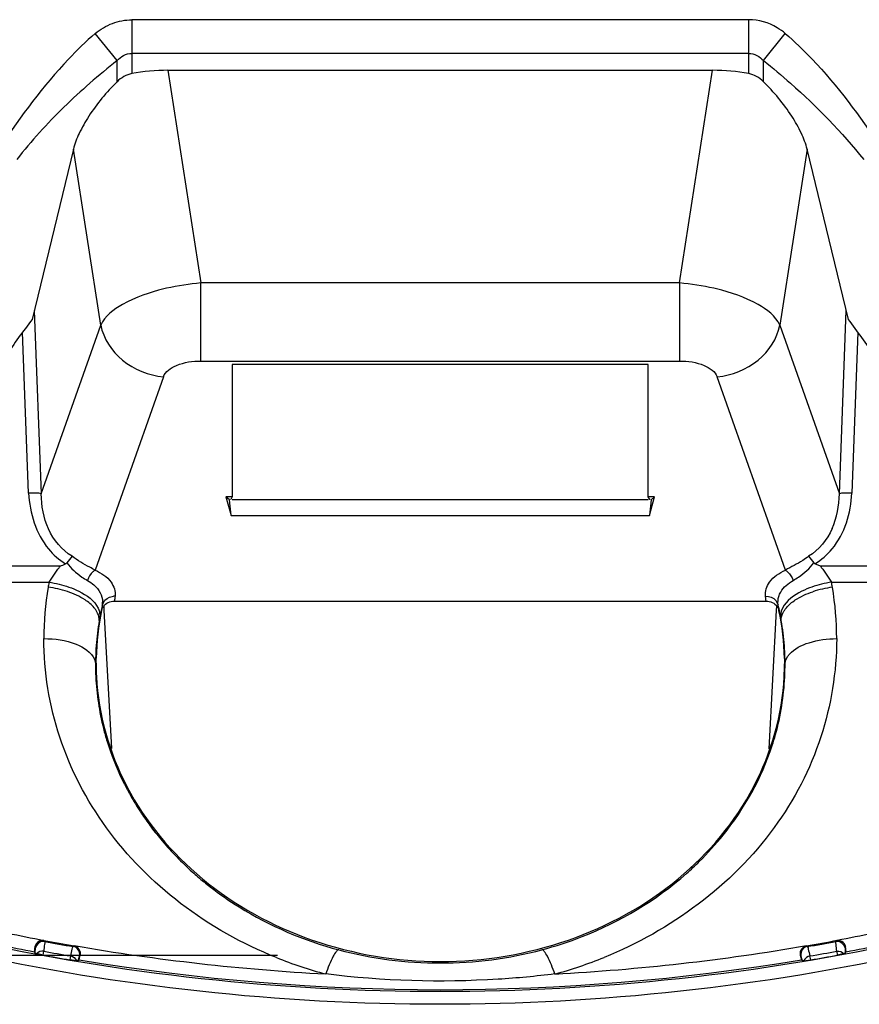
# Model space of a CAD drawing. Header units: inches. Extents: x 0 to 17, y 0 to 11.
# Tile 29 of 104: x 4.053 to 4.309, y 6.151 to 6.451. Entities that reach past the tile are written whole.
import ezdxf

# ---------------------------------------------------------------- set-up
doc = ezdxf.new("R2010")
doc.units = ezdxf.units.IN
doc.header["$LTSCALE"] = 0.935
doc.header["$MEASUREMENT"] = 0
doc.layers.add('1', color=7, linetype='CONTINUOUS')
doc.layers.add('2', color=7, linetype='CONTINUOUS')

msp = doc.modelspace()

# ---------------------------------------------------------------- linework, layer by layer
at = {"layer": '1', "color": 7, "linetype": 'Continuous'}
for p, q in [((4.2751909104, 6.4511555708), (4.087280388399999, 6.451154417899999)), ((4.087280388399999, 6.451154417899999), (4.087280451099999, 6.434776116)), ((4.275190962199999, 6.4347771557), (4.2751909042, 6.4511555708)), ((4.0827706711, 6.438725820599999), (4.0761279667, 6.4469783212)), ((4.279700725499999, 6.4387455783), (4.2863439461, 6.446979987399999)), ((4.275190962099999, 6.440926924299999), (4.087280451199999, 6.440925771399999)), ((4.0827703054, 6.432307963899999), (4.0827703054, 6.4387343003)), ((4.279700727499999, 6.4323005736), (4.279700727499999, 6.438745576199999)), ((4.098278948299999, 6.435770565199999), (4.2641929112, 6.435771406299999)), ((4.069465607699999, 6.4117784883), (4.056918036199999, 6.359917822)), ((4.305553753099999, 6.3599194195), (4.293006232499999, 6.4117792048)), ((4.078863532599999, 6.2713487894), (4.078799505, 6.272540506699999)), ((4.078863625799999, 6.2713487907), (4.078799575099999, 6.272540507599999)), ((4.081128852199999, 6.2292118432), (4.078863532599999, 6.2713487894)), ((4.283610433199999, 6.271351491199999), (4.2813413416, 6.229143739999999)), ((4.2836742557, 6.272540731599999), (4.2836103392, 6.2713514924)), ((4.283674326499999, 6.272540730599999), (4.283610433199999, 6.271351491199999)), ((3.999813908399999, 6.1663071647), (4.131692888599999, 6.1663071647))]:
    msp.add_line(p, q, dxfattribs=at)
for centre, radius, start, end in [((4.219804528, 6.234240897), 0.2057345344, 142.347609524, 146.2082328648), ((4.142096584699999, 6.233816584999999), 0.2064465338, 33.8013690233, 37.6492262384)]:
    msp.add_arc(centre, radius, start, end, dxfattribs=at)
for centre, major_axis, ratio, start_param, end_param in [((4.0990881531, 6.419779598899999), (0.0318377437, -0.0005431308), 0.501974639, 1.604777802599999, 1.959291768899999), ((4.263383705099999, 6.4197804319), (0.0318377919, 0.0005435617), 0.5019736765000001, 1.182309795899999, 1.536808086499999)]:
    msp.add_ellipse(centre, major_axis=major_axis, ratio=ratio, start_param=start_param, end_param=end_param, dxfattribs=at)
for points, knots in [([(4.076127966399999, 6.446978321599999), (4.077658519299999, 6.448290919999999), (4.081197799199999, 6.450410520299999), (4.085263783, 6.4511544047), (4.087280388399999, 6.451154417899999)], [0, 0, 0, 0, 0.4999633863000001, 1, 1, 1, 1]), ([(4.286343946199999, 6.446979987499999), (4.2855735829, 6.447636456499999), (4.282320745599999, 6.450000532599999), (4.278195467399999, 6.4511856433), (4.2751909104, 6.4511555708)], [0, 0, 0, 0, 0.2519722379, 1, 1, 1, 1]), ([(4.076127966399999, 6.446978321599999), (4.0732617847, 6.444541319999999), (4.0624443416, 6.434043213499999), (4.053510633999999, 6.4218210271), (4.047185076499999, 6.4124846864)], [0, 0, 0, 0, 0.2501516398, 1, 1, 1, 1]), ([(4.286343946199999, 6.446979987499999), (4.289185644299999, 6.4445144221), (4.3000561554, 6.434079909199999), (4.308988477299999, 6.421839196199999), (4.315288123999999, 6.412484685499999)], [0, 0, 0, 0, 0.2501443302, 1, 1, 1, 1]), ([(4.082770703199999, 6.438725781), (4.0833495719, 6.4393409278), (4.084698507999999, 6.440437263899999), (4.08641766, 6.440924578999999), (4.087280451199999, 6.440925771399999)], [0, 0, 0, 0, 0.4946980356, 1, 1, 1, 1]), ([(4.275191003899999, 6.440926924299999), (4.2760517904, 6.4409255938), (4.2777687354, 6.440447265), (4.2791203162, 6.4393579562), (4.279700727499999, 6.438745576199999)], [0, 0, 0, 0, 0.5050025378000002, 1, 1, 1, 1]), ([(4.0827703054, 6.4387343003), (4.0771601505, 6.434272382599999), (4.066300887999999, 6.4248826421), (4.056636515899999, 6.4142350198), (4.0522066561, 6.4086075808)], [0, 0, 0, 0, 0.5002211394, 1, 1, 1, 1]), ([(4.2796974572, 6.4387415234), (4.282506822, 6.4365059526), (4.293494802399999, 6.4273041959), (4.303556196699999, 6.416958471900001), (4.310262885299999, 6.408566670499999)], [0, 0, 0, 0, 0.2504951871, 1, 1, 1, 1]), ([(4.082770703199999, 6.4322994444), (4.0795413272, 6.429108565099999), (4.075316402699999, 6.424033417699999), (4.071231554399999, 6.4168809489), (4.069875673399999, 6.4134225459), (4.069465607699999, 6.4117784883)], [0, 0, 0, 0, 0.55189406, 0.7940161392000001, 1, 1, 1, 1]), ([(4.2930062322, 6.4117792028), (4.2925954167, 6.413426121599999), (4.291232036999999, 6.4168902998), (4.287131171, 6.424056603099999), (4.2828928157, 6.42914341), (4.2796526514, 6.4323412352)], [0, 0, 0, 0, 0.2058349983, 0.4479430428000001, 1, 1, 1, 1])]:
    msp.add_open_spline(points, degree=3, knots=knots, dxfattribs=at)
for points in [[(4.087280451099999, 6.434776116), (4.0855948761, 6.434459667), (4.083990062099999, 6.433505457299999), (4.082770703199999, 6.4322994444)], [(4.2796526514, 6.4323412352), (4.278447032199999, 6.433531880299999), (4.2768563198, 6.4344645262), (4.275190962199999, 6.4347771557)]]:
    msp.add_open_spline(points, degree=3, dxfattribs=at)
at = {"layer": '2', "color": 7, "linetype": 'Continuous'}
for p, q in [((4.098278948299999, 6.435770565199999), (4.108321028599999, 6.3710077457)), ((4.2541507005, 6.3710077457), (4.2641929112, 6.435771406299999)), ((4.077774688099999, 6.3581920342), (4.069465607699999, 6.4117784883)), ((4.2930062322, 6.4117792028), (4.284697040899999, 6.3581920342)), ((4.2541507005, 6.3710077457), (4.108321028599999, 6.3710077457)), ((4.108321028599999, 6.347227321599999), (4.108321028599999, 6.3710077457)), ((4.2541507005, 6.3710077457), (4.2541507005, 6.347227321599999)), ((4.0575469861, 6.3625723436), (4.0596503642, 6.306797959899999)), ((4.302821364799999, 6.306797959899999), (4.3049248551, 6.3625753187)), ((4.0596503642, 6.306797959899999), (4.077774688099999, 6.3581920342)), ((4.284697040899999, 6.3581920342), (4.302821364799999, 6.306797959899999)), ((4.0558320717, 6.307013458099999), (4.053984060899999, 6.3560163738)), ((4.308487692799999, 6.3560175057), (4.306639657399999, 6.307013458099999)), ((4.108321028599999, 6.347227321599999), (4.2541507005, 6.347227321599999)), ((4.2446166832, 6.346218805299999), (4.117855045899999, 6.346218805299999)), ((4.117855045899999, 6.346218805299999), (4.117855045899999, 6.3058534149)), ((4.2446166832, 6.3058534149), (4.2446166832, 6.346218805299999)), ((4.096866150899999, 6.342421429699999), (4.0761050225, 6.2835503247)), ((4.2863710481, 6.2835380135), (4.265605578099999, 6.342421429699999)), ((4.117855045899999, 6.3058534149), (4.1159466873, 6.3058534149)), ((4.117026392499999, 6.304929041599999), (4.1159466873, 6.3058534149)), ((4.1159466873, 6.3058534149), (4.117534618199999, 6.300152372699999)), ((4.117534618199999, 6.300152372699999), (4.117026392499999, 6.304929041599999)), ((4.117855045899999, 6.3058534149), (4.117391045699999, 6.3051106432)), ((4.117855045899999, 6.305103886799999), (4.2446166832, 6.305103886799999)), ((4.2465250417, 6.3058534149), (4.2446166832, 6.3058534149)), ((4.245080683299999, 6.3051106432), (4.2446166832, 6.3058534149)), ((4.244937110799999, 6.300152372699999), (4.2465250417, 6.3058534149)), ((4.245445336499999, 6.304929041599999), (4.244937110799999, 6.300152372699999)), ((4.2465250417, 6.3058534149), (4.245445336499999, 6.304929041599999)), ((4.117534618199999, 6.300152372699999), (4.244937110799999, 6.300152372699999)), ((4.069045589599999, 6.287779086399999), (4.067445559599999, 6.2857884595)), ((4.2934267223, 6.2877794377), (4.295026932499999, 6.285788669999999)), ((4.2970581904, 6.284742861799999), (4.2953800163, 6.2855005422)), ((4.065415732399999, 6.284742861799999), (3.9623382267, 6.284742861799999)), ((4.0620332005, 6.2798640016), (4.064733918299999, 6.2838010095)), ((4.400133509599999, 6.284742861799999), (4.2970581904, 6.284742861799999)), ((4.297739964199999, 6.2838010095), (4.3004403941, 6.2798640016)), ((3.9623382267, 6.2798640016), (4.062033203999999, 6.2798640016)), ((4.300440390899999, 6.2798640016), (4.4001335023, 6.2798640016)), ((4.080418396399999, 6.275306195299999), (4.0816966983, 6.2755856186)), ((4.0819415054, 6.274112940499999), (4.280532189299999, 6.274112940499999)), ((4.283463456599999, 6.274345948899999), (4.2841767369, 6.2729969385)), ((4.077042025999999, 6.271981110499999), (4.0774254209, 6.270991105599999)), ((4.0774254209, 6.270991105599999), (4.0775652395, 6.269449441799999)), ((4.078235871, 6.272586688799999), (4.078297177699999, 6.272997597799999)), ((4.285083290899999, 6.2710200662), (4.2849082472, 6.269450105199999)), ((4.285493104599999, 6.272020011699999), (4.285083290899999, 6.2710200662)), ((4.075873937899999, 6.2563964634), (4.0761986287, 6.2551378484)), ((4.076199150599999, 6.255137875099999), (4.076383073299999, 6.2551415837)), ((4.076383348, 6.2551751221), (4.076407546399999, 6.256734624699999)), ((4.286076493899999, 6.256679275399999), (4.286082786, 6.2550053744)), ((4.286092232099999, 6.255141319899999), (4.286274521, 6.255137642)), ((4.0577399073, 6.1687972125), (4.0575598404, 6.1673292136)), ((4.057912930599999, 6.168548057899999), (4.0577399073, 6.1687972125)), ((4.057852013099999, 6.166907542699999), (4.0579127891, 6.1685466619)), ((4.0606657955, 6.1704596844), (4.060238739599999, 6.170494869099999)), ((4.0606657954, 6.170459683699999), (4.0604648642, 6.170748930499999)), ((4.069685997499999, 6.1691016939), (4.0694173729, 6.168912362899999)), ((4.293055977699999, 6.168911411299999), (4.292787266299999, 6.1691006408)), ((4.302234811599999, 6.170494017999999), (4.301807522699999, 6.1704588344)), ((4.302009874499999, 6.170750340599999), (4.301807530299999, 6.170458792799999)), ((4.3047333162, 6.168796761), (4.3045603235, 6.168547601)), ((4.304560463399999, 6.168546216), (4.3046215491, 6.1669067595)), ((4.3049137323, 6.1673285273), (4.3047333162, 6.168796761)), ((4.0575598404, 6.1673292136), (4.057851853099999, 6.166907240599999)), ((4.058224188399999, 6.1667328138), (4.057848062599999, 6.1668870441)), ((4.0598249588, 6.166376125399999), (4.0582280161, 6.1667532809)), ((4.0603015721, 6.166296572), (4.0598249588, 6.166376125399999)), ((4.0603015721, 6.166296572), (4.0604476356, 6.167506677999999)), ((4.068609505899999, 6.166063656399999), (4.0683317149, 6.1648768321)), ((4.0713474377, 6.1661712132), (4.0708424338, 6.164610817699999)), ((4.0712332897, 6.164886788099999), (4.0715670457, 6.166327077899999)), ((4.0715670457, 6.166327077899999), (4.071347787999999, 6.166172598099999)), ((4.291125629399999, 6.166171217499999), (4.290906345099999, 6.1663256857)), ((4.290906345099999, 6.1663256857), (4.291240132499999, 6.164885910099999)), ((4.291631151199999, 6.164609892), (4.2911259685, 6.1661698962)), ((4.2941422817, 6.1648759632), (4.2938642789, 6.1660627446)), ((4.302026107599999, 6.1675059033), (4.3021723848, 6.166295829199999)), ((4.302654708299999, 6.1663748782), (4.3021723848, 6.166295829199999)), ((4.304245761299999, 6.166752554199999), (4.302654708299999, 6.1663748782)), ((4.304625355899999, 6.166887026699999), (4.304249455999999, 6.1667328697)), ((4.3046217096, 6.1669064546), (4.3049137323, 6.1673285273)), ((4.070436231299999, 6.164594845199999), (4.0683317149, 6.1648768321)), ((4.070837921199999, 6.164583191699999), (4.070431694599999, 6.1645677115)), ((4.070842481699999, 6.164610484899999), (4.0712332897, 6.164886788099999)), ((4.291240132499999, 6.164885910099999), (4.291631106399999, 6.1646095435)), ((4.292041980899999, 6.1645677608), (4.2916355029, 6.1645832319)), ((4.292037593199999, 6.1645939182), (4.2941422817, 6.1648759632))]:
    msp.add_line(p, q, dxfattribs=at)
for points in [[(4.0670952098, 6.285494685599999), (4.067228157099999, 6.285569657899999), (4.0673465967, 6.2856687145), (4.067445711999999, 6.2857878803)], [(4.295026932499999, 6.285788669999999), (4.295124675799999, 6.285670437), (4.2952432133, 6.285571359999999), (4.2953774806, 6.2854952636)], [(4.0604648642, 6.170748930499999), (4.0603218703, 6.170770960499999), (4.0601792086, 6.170784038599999), (4.0600274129, 6.170788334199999)], [(4.071567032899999, 6.1663271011), (4.071585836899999, 6.166432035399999), (4.071600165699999, 6.1665393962), (4.0716136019, 6.166728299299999)], [(4.290859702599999, 6.166726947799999), (4.2908732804, 6.1665370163), (4.2908876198, 6.1664299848), (4.290906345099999, 6.166325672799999)]]:
    msp.add_lwpolyline(points, dxfattribs=at)
for centre, radius, start, end in [((4.113230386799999, 6.3027677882), 0.0683587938, 102.9817204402, 103.6924948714), ((4.114530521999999, 6.2968427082), 0.0744245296, 94.78594674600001, 102.9323692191), ((4.2479424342, 6.2968501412), 0.0744170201, 77.07529938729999, 85.2145173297), ((4.2492367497, 6.302750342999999), 0.0683768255, 76.30724299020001, 77.02655114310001), ((4.1207529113, 6.3031376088), 0.0038980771, 149.5918917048, 151.1841908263), ((4.241718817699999, 6.3031376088), 0.0038980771, 28.81580917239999, 30.4081082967), ((4.0174281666, 6.3945283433), 0.1198129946, 293.6102801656, 294.4902276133), ((3.9535461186, 6.3650112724), 0.137687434, 323.8560466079, 324.3398975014), ((4.4089300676, 6.365008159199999), 0.1376874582, 215.6585009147, 216.1423418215), ((4.155963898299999, 6.262581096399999), 0.0955074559, 169.5743935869, 170.1369938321), ((4.2065523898, 6.262592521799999), 0.0954633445, 9.4981961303, 10.4233019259), ((4.156006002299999, 6.262619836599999), 0.0955436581, 170.5257604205, 179.9551788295), ((4.1559002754, 6.2625922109), 0.0954428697, 170.1370251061, 170.4989293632), ((4.304879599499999, 6.2466575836), 0.0319614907, 97.50140498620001, 108.5132075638), ((4.206440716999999, 6.262620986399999), 0.0955699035, 0.0439528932, 9.470487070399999), ((4.0729938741, 6.273831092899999), 0.0053683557, 351.0612083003, 0.0972462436), ((4.082017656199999, 6.2711510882), 0.0044461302, 88.3311459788, 94.13967677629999), ((4.156548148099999, 6.2645198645), 0.075220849, 171.5330167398, 172.6730757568), ((4.205912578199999, 6.2645208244), 0.0752335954, 8.084636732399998, 8.4648799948), ((4.2059927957, 6.2645321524), 0.0751525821, 7.3241710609, 8.084687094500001), ((4.155430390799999, 6.255115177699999), 0.0790480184, 168.1812550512, 178.8258317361), ((4.1769009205, 6.250751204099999), 0.1010804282, 167.9724563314, 169.3397906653), ((4.177124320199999, 6.2507039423), 0.1013087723, 167.5105131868, 167.9726419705), ((4.1565563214, 6.2611111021), 0.0791566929, 171.664281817, 172.5972112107), ((4.176647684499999, 6.250809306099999), 0.1008206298, 167.2869993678, 167.5103955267), ((4.2059086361, 6.261112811), 0.0791651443, 7.8115797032, 8.6342431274), ((4.1847389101, 6.2506367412), 0.1019207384, 11.3084969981, 12.6731069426), ((4.205989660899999, 6.261124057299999), 0.0790833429, 7.4001446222, 7.8114859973), ((4.2066130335, 6.2550615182), 0.0794799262, 1.1662952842, 11.795147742), ((4.1845100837, 6.250591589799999), 0.1021539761, 10.6383298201, 11.3081626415), ((4.155355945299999, 6.2548096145), 0.079156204, 170.2726380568, 173.0504524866), ((4.1559213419, 6.2547132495), 0.0797297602, 169.9650585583, 170.2729710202), ((4.1559835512, 6.254702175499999), 0.0797929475, 169.3493496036, 169.9650121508), ((4.2065295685, 6.2547136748), 0.0797519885, 9.724011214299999, 10.6482134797), ((4.207121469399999, 6.254814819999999), 0.0791515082, 6.9360703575, 9.7242184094), ((4.155438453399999, 6.2548024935), 0.0792389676, 173.0525598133, 175.8244108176), ((4.2070118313, 6.254804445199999), 0.0792615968, 4.1527611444, 6.9339443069), ((4.1561011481, 6.2547569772), 0.0799032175, 175.8264598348, 178.5744281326), ((4.206318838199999, 6.2547570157), 0.0799562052, 1.394558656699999, 4.1506982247), ((4.1556929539, 6.254826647), 0.0794949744, 179.7756909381, 182.7053681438), ((4.156896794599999, 6.2547345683), 0.0806991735, 178.5725934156, 179.7136599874), ((4.154164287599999, 6.2551793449), 0.0777809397, 180.0031106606, 182.9911031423), ((4.206820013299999, 6.254825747), 0.0794549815, 357.3041630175, 0.2249130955), ((4.205508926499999, 6.2547345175), 0.0807664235, 0.2859720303, 1.396519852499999), ((4.2090010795, 6.2550091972), 0.0770923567, 357.1064585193, 359.9970628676), ((4.1559115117, 6.254853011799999), 0.0797145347, 182.7168823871, 194.1860316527), ((4.2064237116, 6.254871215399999), 0.0798529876, 344.4541482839, 357.2849490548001), ((4.1557530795, 6.2548417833), 0.079558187, 194.2061540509, 197.1271678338), ((4.1586186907, 6.2557961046), 0.0825777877, 197.1744160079, 206.0756735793), ((4.2066551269, 6.254839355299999), 0.0796215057, 341.9296119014, 344.4316053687), ((4.1616148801, 6.2572132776), 0.0858919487, 206.0462735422, 209.4879145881), ((4.163382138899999, 6.258216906), 0.0879243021, 209.4903272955, 213.3118814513), ((4.164470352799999, 6.2589187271), 0.0892191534, 213.3047303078, 213.9829814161), ((4.165416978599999, 6.259566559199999), 0.090366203, 213.9880990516, 216.9522021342), ((4.167076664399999, 6.260819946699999), 0.0924459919, 216.9546260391, 220.261404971), ((4.1701979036, 6.263534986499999), 0.0965825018, 220.2938402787, 228.0883291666), ((4.192269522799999, 6.263572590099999), 0.0966200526, 311.4661729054, 314.6375187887), ((4.1719086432, 6.265364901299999), 0.0990870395, 228.0589914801, 229.3963973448), ((4.1724147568, 6.2659597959), 0.0998680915, 229.3980689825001, 232.1503771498), ((4.2290522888, 7.0389174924), 0.8843348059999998, 257.5497275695, 259.0108638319), ((4.181466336, 6.8149270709), 0.6552588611, 280.617103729, 282.5710648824), ((4.180866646, 6.818396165), 0.6626406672, 257.4340387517, 259.2756672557), ((4.181490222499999, 6.8187479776), 0.663009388, 280.7285691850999, 282.5697274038), ((4.182210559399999, 6.8235694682), 0.6640247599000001, 259.436475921, 260.2444838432), ((4.181828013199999, 6.830238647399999), 0.670811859, 259.5940700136, 260.3532367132), ((4.181735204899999, 6.8192060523), 0.6595946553, 260.2211907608, 266.9228332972), ((4.1808130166, 6.8184794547), 0.6588701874, 273.0738652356, 279.7830525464), ((4.1776625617, 6.837765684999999), 0.6784594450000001, 279.7687131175, 280.5777363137), ((4.1807816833, 6.8294050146), 0.6699681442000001, 279.6471977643, 280.4073188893), ((4.179576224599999, 6.817496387), 0.6620329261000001, 259.6206637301, 260.326438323), ((4.181705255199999, 6.829537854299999), 0.6730442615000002, 259.6207624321, 260.3263358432), ((4.180056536, 6.2870555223), 0.1309126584, 248.1525697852, 255.0696537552), ((4.1811599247, 6.2896565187), 0.1337509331, 285.1625077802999, 291.9535880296), ((4.180930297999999, 6.828557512), 0.6720516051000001, 279.67410045, 280.3807146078), ((4.182875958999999, 6.817554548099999), 0.6620948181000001, 279.6745635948, 280.3802707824), ((4.181243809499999, 6.824637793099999), 0.6688591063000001, 260.5335622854, 279.4652432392)]:
    msp.add_arc(centre, radius, start, end, dxfattribs=at)
for points, knots in [([(4.0970491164, 6.369183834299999), (4.0926832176, 6.368120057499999), (4.0856238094, 6.365754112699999), (4.0790370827, 6.360960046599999), (4.077774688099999, 6.3581920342)], [0, 0, 0, 0, 0.5962946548, 1, 1, 1, 1]), ([(4.284697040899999, 6.3581920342), (4.2834345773, 6.360960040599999), (4.276847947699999, 6.365754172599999), (4.269788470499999, 6.368120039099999), (4.2654225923, 6.369183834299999)], [0, 0, 0, 0, 0.403708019, 1, 1, 1, 1]), ([(4.077774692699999, 6.3581920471), (4.078584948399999, 6.3540796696), (4.083785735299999, 6.346167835), (4.092400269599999, 6.342848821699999), (4.0968661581, 6.342421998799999)], [0, 0, 0, 0, 0.4830139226, 1, 1, 1, 1]), ([(4.265605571, 6.342421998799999), (4.270071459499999, 6.342848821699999), (4.278685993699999, 6.346167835), (4.283886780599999, 6.3540796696), (4.284697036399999, 6.3581920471)], [0, 0, 0, 0, 0.5169860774, 1, 1, 1, 1]), ([(4.096866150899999, 6.342421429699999), (4.0974572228, 6.344071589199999), (4.101565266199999, 6.346711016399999), (4.1057846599, 6.3472189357), (4.108321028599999, 6.347227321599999)], [0, 0, 0, 0, 0.408659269, 1, 1, 1, 1]), ([(4.2541507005, 6.347227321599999), (4.256686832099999, 6.3472239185), (4.260914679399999, 6.3467124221), (4.265002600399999, 6.3440675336), (4.265605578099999, 6.342421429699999)], [0, 0, 0, 0, 0.5912837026, 1, 1, 1, 1]), ([(4.0596503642, 6.306797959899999), (4.0592210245, 6.306988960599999), (4.057895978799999, 6.3070045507), (4.0566394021, 6.307043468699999), (4.0558320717, 6.307013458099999)], [0, 0, 0, 0, 0.3677490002, 1, 1, 1, 1]), ([(4.069045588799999, 6.2877790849), (4.0659273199, 6.289681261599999), (4.061004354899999, 6.295760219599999), (4.059708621, 6.3031519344), (4.0596503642, 6.306797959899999)], [0, 0, 0, 0, 0.5004221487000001, 1, 1, 1, 1]), ([(4.3066396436, 6.3070134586), (4.3058323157, 6.307043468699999), (4.3045757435, 6.3070045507), (4.303250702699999, 6.306988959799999), (4.302821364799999, 6.306797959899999)], [0, 0, 0, 0, 0.632251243, 1, 1, 1, 1]), ([(4.067445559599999, 6.2857884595), (4.0686693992, 6.284068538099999), (4.0707974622, 6.282174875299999), (4.073168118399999, 6.2807737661), (4.0737252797, 6.2804422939)], [0, 0, 0, 0, 0.7650388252, 1, 1, 1, 1]), ([(4.0761050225, 6.2835503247), (4.0755527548, 6.283845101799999), (4.0731199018, 6.2851107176), (4.0707337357, 6.2864997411), (4.069045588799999, 6.2877790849)], [0, 0, 0, 0, 0.2281254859, 1, 1, 1, 1]), ([(4.293426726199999, 6.287779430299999), (4.292846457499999, 6.2873363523), (4.2906161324, 6.285726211), (4.288147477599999, 6.284495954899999), (4.286367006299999, 6.2835494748)], [0, 0, 0, 0, 0.2658254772, 1, 1, 1, 1]), ([(4.288747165, 6.280441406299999), (4.2893043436, 6.280773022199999), (4.2916751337, 6.282174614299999), (4.293803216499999, 6.2840688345), (4.2950269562, 6.285789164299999)], [0, 0, 0, 0, 0.2349622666, 1, 1, 1, 1]), ([(4.076105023, 6.2835502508), (4.0758500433, 6.283411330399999), (4.0747775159, 6.282623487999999), (4.0740542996, 6.2814191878), (4.0737252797, 6.2804422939)], [0, 0, 0, 0, 0.219779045, 1, 1, 1, 1]), ([(4.0761051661, 6.283550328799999), (4.0779289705, 6.2827002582), (4.081057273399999, 6.2807805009), (4.0823675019, 6.277074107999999), (4.082147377, 6.2755953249)], [0, 0, 0, 0, 0.5737194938, 1, 1, 1, 1]), ([(4.280326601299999, 6.275595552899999), (4.280138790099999, 6.277078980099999), (4.281383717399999, 6.280780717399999), (4.2845432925, 6.2826987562), (4.2863710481, 6.2835380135)], [0, 0, 0, 0, 0.4264279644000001, 1, 1, 1, 1]), ([(4.286367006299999, 6.2835494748), (4.286623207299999, 6.283412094), (4.287670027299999, 6.2825909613), (4.2884186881, 6.281416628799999), (4.288747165, 6.280441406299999)], [0, 0, 0, 0, 0.2202740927, 1, 1, 1, 1]), ([(4.0737252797, 6.2804422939), (4.074439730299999, 6.280042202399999), (4.076708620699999, 6.2785107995), (4.078359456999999, 6.2757784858), (4.078362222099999, 6.2738402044)], [0, 0, 0, 0, 0.2969928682, 1, 1, 1, 1]), ([(4.28436619, 6.275519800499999), (4.2845113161, 6.275988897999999), (4.285435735, 6.278035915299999), (4.287245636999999, 6.2795714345), (4.288747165, 6.280441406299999)], [0, 0, 0, 0, 0.2205521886, 1, 1, 1, 1]), ([(4.068079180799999, 6.2784102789), (4.0691198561, 6.278044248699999), (4.072502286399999, 6.2766226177), (4.075876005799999, 6.274318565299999), (4.077042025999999, 6.271981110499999)], [0, 0, 0, 0, 0.2969250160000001, 1, 1, 1, 1]), ([(4.294447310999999, 6.278399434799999), (4.293408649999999, 6.278037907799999), (4.290014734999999, 6.276659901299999), (4.2866876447, 6.2743346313), (4.285493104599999, 6.272020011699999)], [0, 0, 0, 0, 0.2968796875, 1, 1, 1, 1]), ([(4.076395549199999, 6.2712865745), (4.0762083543, 6.2715742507), (4.075269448, 6.2728279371), (4.074038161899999, 6.273843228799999), (4.073016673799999, 6.274509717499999)], [0, 0, 0, 0, 0.2196027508, 1, 1, 1, 1]), ([(4.2860670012, 6.271267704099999), (4.2862509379, 6.2715520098), (4.287171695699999, 6.2727899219), (4.2883784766, 6.273796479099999), (4.289380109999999, 6.2744589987)], [0, 0, 0, 0, 0.2199484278, 1, 1, 1, 1]), ([(4.0773377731, 6.2681838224), (4.077403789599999, 6.2689605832), (4.077104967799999, 6.270081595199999), (4.076565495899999, 6.271025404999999), (4.076395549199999, 6.2712865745)], [0, 0, 0, 0, 0.7144359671, 1, 1, 1, 1]), ([(4.285135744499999, 6.2681839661), (4.285070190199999, 6.2689557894), (4.285365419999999, 6.2700691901), (4.2858990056, 6.271008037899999), (4.2860670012, 6.271267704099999)], [0, 0, 0, 0, 0.7146607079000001, 1, 1, 1, 1]), ([(4.131339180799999, 6.165545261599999), (4.1209554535, 6.169706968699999), (4.1015251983, 6.1805574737), (4.0785034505, 6.203822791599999), (4.0638091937, 6.2319324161), (4.060463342, 6.2525635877), (4.060463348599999, 6.262694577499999)], [0, 0, 0, 0, 0.2637170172, 0.5171743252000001, 0.7611698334, 1, 1, 1, 1]), ([(4.060463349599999, 6.262694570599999), (4.063792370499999, 6.262694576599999), (4.0694435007, 6.2619791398), (4.0749253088, 6.2586039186), (4.075873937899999, 6.2563964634)], [0, 0, 0, 0, 0.5808109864, 1, 1, 1, 1]), ([(4.302009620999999, 6.2626942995), (4.301941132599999, 6.2525885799), (4.298666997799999, 6.23198608), (4.278997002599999, 6.1940248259), (4.2513166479, 6.1737331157), (4.231163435, 6.165604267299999)], [0, 0, 0, 0, 0.2395765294, 0.4848378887, 1, 1, 1, 1]), ([(4.287592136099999, 6.257942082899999), (4.2891047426, 6.259690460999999), (4.294042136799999, 6.2620399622), (4.2991667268, 6.262694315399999), (4.302009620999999, 6.2626943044)], [0, 0, 0, 0, 0.4484933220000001, 1, 1, 1, 1]), ([(4.286274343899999, 6.255137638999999), (4.286334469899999, 6.255883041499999), (4.286765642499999, 6.2568966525), (4.287399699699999, 6.2577196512), (4.287592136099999, 6.257942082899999)], [0, 0, 0, 0, 0.7177185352, 1, 1, 1, 1]), ([(4.076489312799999, 6.251120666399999), (4.077093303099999, 6.2395512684), (4.083790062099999, 6.2159086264), (4.107828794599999, 6.187296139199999), (4.1419199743, 6.168656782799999), (4.1812486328, 6.162205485), (4.2205776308, 6.1686548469), (4.254670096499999, 6.1872936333), (4.2787095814, 6.2159008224), (4.2854109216, 6.239548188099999), (4.285995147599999, 6.2511175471)], [0, 0, 0, 0, 0.1167025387, 0.2385923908, 0.3671062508, 0.5000036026, 0.6329012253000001, 0.7614160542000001, 0.883308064, 1, 1, 1, 1]), ([(4.2601566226, 6.194821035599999), (4.2627308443, 6.1973634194), (4.272115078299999, 6.2077301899), (4.279136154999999, 6.220293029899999), (4.282349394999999, 6.230141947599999)], [0, 0, 0, 0, 0.258841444, 1, 1, 1, 1]), ([(4.212169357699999, 6.1679228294), (4.216319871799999, 6.1690290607), (4.2321968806, 6.174207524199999), (4.2469591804, 6.182959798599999), (4.2562491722, 6.191170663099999)], [0, 0, 0, 0, 0.2573041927, 1, 1, 1, 1]), ([(4.1111365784, 6.187101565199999), (4.113952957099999, 6.1849128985), (4.1259471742, 6.1765782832), (4.139649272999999, 6.170762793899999), (4.1503013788, 6.167922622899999)], [0, 0, 0, 0, 0.2444527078, 1, 1, 1, 1]), ([(4.0365638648, 6.1710100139), (4.083905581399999, 6.1605641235), (4.1812094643, 6.1500166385), (4.2785184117, 6.160550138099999), (4.325915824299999, 6.1710114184)], [0, 0, 0, 0, 0.4997026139, 1, 1, 1, 1]), ([(4.0600274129, 6.170788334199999), (4.059699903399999, 6.170786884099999), (4.058625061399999, 6.170566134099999), (4.057850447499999, 6.1695285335), (4.057739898, 6.168797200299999)], [0, 0, 0, 0, 0.3069029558, 1, 1, 1, 1]), ([(4.0606669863, 6.170459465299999), (4.0608202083, 6.170228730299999), (4.060513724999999, 6.169133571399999), (4.060536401, 6.1682123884), (4.060449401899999, 6.1675063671)], [0, 0, 0, 0, 0.2802442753, 1, 1, 1, 1]), ([(4.068607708, 6.1660639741), (4.068767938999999, 6.1667562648), (4.06910519, 6.167613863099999), (4.069192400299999, 6.1687479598), (4.069416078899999, 6.1689126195)], [0, 0, 0, 0, 0.7189737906, 1, 1, 1, 1]), ([(4.071347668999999, 6.166172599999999), (4.071446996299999, 6.1667693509), (4.0711745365, 6.168097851), (4.0700138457, 6.168810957), (4.069417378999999, 6.168912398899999)], [0, 0, 0, 0, 0.4999708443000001, 1, 1, 1, 1]), ([(4.0716136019, 6.166728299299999), (4.0716209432, 6.166956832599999), (4.071516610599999, 6.168024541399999), (4.0705092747, 6.168960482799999), (4.069685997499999, 6.1691016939)], [0, 0, 0, 0, 0.2149076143, 1, 1, 1, 1]), ([(4.292787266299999, 6.1691006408), (4.292472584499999, 6.169046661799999), (4.2914393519, 6.168657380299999), (4.2908353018, 6.167483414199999), (4.290859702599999, 6.166726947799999)], [0, 0, 0, 0, 0.2966887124, 1, 1, 1, 1]), ([(4.293055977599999, 6.1689114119), (4.2924594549, 6.1688099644), (4.2912986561, 6.168096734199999), (4.291026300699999, 6.1667680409), (4.2911257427, 6.1661712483)], [0, 0, 0, 0, 0.500027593, 1, 1, 1, 1]), ([(4.2930573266, 6.1689116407), (4.2932803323, 6.1687475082), (4.293368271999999, 6.1676137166), (4.293705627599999, 6.166756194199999), (4.2938661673, 6.1660630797)], [0, 0, 0, 0, 0.280156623, 1, 1, 1, 1]), ([(4.3020244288, 6.167505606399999), (4.301937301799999, 6.1682117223), (4.301959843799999, 6.169132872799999), (4.301653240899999, 6.1702279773), (4.301806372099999, 6.1704586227)], [0, 0, 0, 0, 0.7198776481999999, 1, 1, 1, 1]), ([(4.304733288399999, 6.1687967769), (4.304655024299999, 6.1693138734), (4.3040637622, 6.170493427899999), (4.3026877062, 6.1708762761), (4.302009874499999, 6.170750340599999)], [0, 0, 0, 0, 0.4313579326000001, 1, 1, 1, 1]), ([(4.326766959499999, 6.1671525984), (4.2790895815, 6.1566295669), (4.181205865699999, 6.146034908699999), (4.0833273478, 6.156644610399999), (4.0357062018, 6.167152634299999)], [0, 0, 0, 0, 0.5002978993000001, 1, 1, 1, 1]), ([(4.150300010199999, 6.167917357), (4.150012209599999, 6.16792445), (4.149301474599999, 6.167193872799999), (4.1479388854, 6.164858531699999), (4.1469820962, 6.1624051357), (4.1463275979, 6.160562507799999)], [0, 0, 0, 0, 0.1016477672, 0.3095805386, 1, 1, 1, 1]), ([(4.2161435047, 6.160561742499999), (4.215488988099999, 6.162404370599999), (4.2145321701, 6.1648577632), (4.213169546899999, 6.1671931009), (4.212458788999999, 6.167923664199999), (4.2121709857, 6.1679165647)], [0, 0, 0, 0, 0.6904189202, 0.8983516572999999, 1, 1, 1, 1]), ([(4.2161422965, 6.160569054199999), (4.2104021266, 6.1598574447), (4.187192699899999, 6.157698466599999), (4.1637157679, 6.158414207), (4.146328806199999, 6.1605698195)], [0, 0, 0, 0, 0.2482004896, 1, 1, 1, 1])]:
    msp.add_open_spline(points, degree=3, knots=knots, dxfattribs=at)
for points in [[(4.0558320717, 6.307013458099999), (4.056130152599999, 6.3010097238), (4.0579956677, 6.294617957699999), (4.061867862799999, 6.2900201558)], [(4.300603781, 6.290020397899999), (4.3044775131, 6.294616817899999), (4.3063408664, 6.3010098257), (4.306639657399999, 6.307013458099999)], [(4.3006115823, 6.2962131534), (4.302067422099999, 6.299510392), (4.3027647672, 6.303194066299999), (4.302821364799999, 6.306797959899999)], [(4.3006115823, 6.2962131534), (4.2991112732, 6.292838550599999), (4.296604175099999, 6.289661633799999), (4.293426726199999, 6.287779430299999)], [(4.061867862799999, 6.2900201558), (4.0633438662, 6.2882501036), (4.0651170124, 6.2866772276), (4.0670952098, 6.285494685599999)], [(4.2953774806, 6.2854952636), (4.2973547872, 6.2866786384), (4.2991289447, 6.288249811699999), (4.300603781, 6.290020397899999)], [(4.0620332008, 6.279864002), (4.064086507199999, 6.279580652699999), (4.0661238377, 6.2790980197), (4.068079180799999, 6.2784102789)], [(4.3004403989, 6.279863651), (4.298404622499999, 6.279572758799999), (4.2963894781, 6.279075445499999), (4.294447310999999, 6.278399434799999)], [(4.0676249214, 6.2770096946), (4.065723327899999, 6.277638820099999), (4.063754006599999, 6.278097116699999), (4.0617666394, 6.2783465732)], [(4.073016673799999, 6.274509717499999), (4.0713575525, 6.275592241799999), (4.069505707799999, 6.276387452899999), (4.0676249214, 6.2770096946)], [(4.289380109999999, 6.2744589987), (4.291022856, 6.275545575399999), (4.2928628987, 6.276341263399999), (4.2947310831, 6.276965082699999)], [(4.078297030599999, 6.2729969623), (4.0785332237, 6.2740151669), (4.079441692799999, 6.274933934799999), (4.080418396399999, 6.275306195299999)], [(4.0786110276, 6.272530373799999), (4.0793355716, 6.273523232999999), (4.0807124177, 6.274104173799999), (4.0819415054, 6.274112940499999)], [(4.280326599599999, 6.2755954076), (4.2814516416, 6.2756279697), (4.2827188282, 6.2751899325), (4.283463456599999, 6.274345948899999)], [(4.280532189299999, 6.274112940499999), (4.2817614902, 6.274104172), (4.2831388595, 6.273523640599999), (4.283863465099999, 6.2725305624)], [(4.2841767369, 6.272996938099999), (4.284044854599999, 6.273829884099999), (4.2841169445, 6.274714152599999), (4.28436619, 6.275519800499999)], [(4.0780581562, 6.2713054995), (4.0781461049, 6.2717263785), (4.0783248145, 6.272206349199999), (4.0786930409, 6.2724283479)], [(4.283863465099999, 6.2725305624), (4.284114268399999, 6.272186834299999), (4.2843861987, 6.271743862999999), (4.2842933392, 6.271328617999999)], [(4.060238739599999, 6.170494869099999), (4.0592278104, 6.170483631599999), (4.058099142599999, 6.169541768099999), (4.057913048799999, 6.1685480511)], [(4.3045602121, 6.168547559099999), (4.3043739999, 6.1695411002), (4.3032455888, 6.1704826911), (4.302234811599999, 6.170494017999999)], [(4.060447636, 6.167506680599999), (4.059679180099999, 6.167642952), (4.058741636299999, 6.167341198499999), (4.0582318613, 6.166750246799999)], [(4.068609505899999, 6.166063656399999), (4.069378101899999, 6.165928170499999), (4.070155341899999, 6.1653232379), (4.0704315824, 6.164593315)], [(4.150299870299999, 6.1679173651), (4.1702249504, 6.162594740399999), (4.1922460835, 6.162593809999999), (4.2121711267, 6.167916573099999)], [(4.2938642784, 6.1660627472), (4.293095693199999, 6.1659272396), (4.292318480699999, 6.1653223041), (4.2920422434, 6.164592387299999)], [(4.302026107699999, 6.1675059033), (4.3027945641, 6.167642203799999), (4.3037321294, 6.167340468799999), (4.304241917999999, 6.166749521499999)]]:
    msp.add_open_spline(points, degree=3, dxfattribs=at)

doc.saveas('drawing.dxf')
